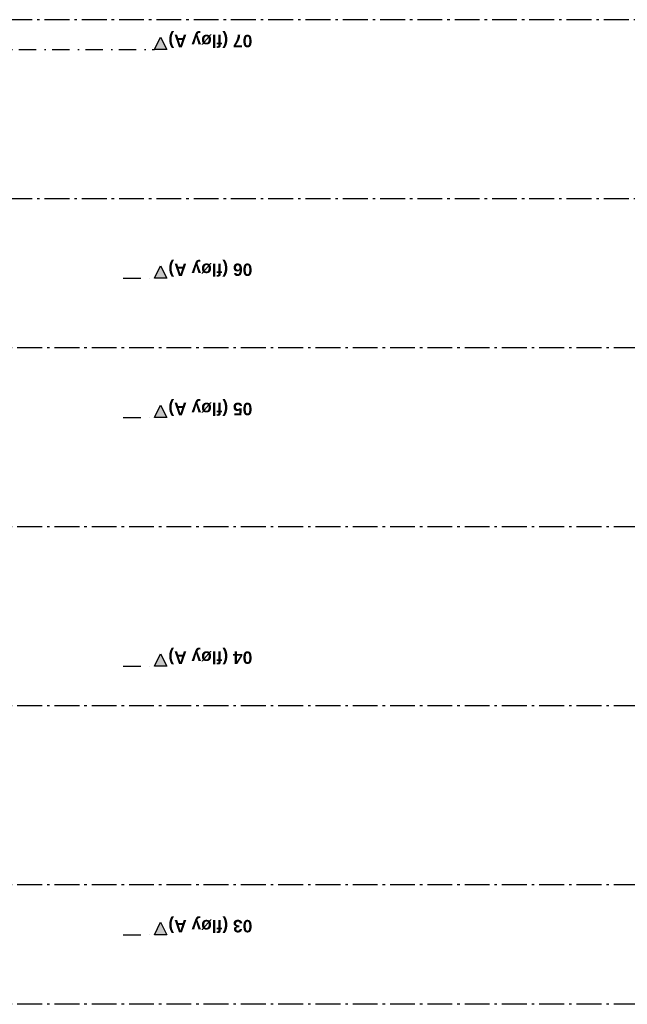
# Model space of a CAD drawing. Header units: millimetres. Extents: x -117798 to 93698, y -84437 to 74219.
# Tile 14 of 34: x -59960 to -47739, y -28217 to -8417. Entities that reach past the tile are written whole.
import ezdxf
from ezdxf.enums import TextEntityAlignment as Align

# ---------------------------------------------------------------- set-up
doc = ezdxf.new("R2010")
doc.units = ezdxf.units.MM
doc.header["$LTSCALE"] = 0.5
doc.header["$MEASUREMENT"] = 0
for name, pattern in [('Akselinje', [1500, 1000, -200, 100, -200]), ('PLINE', [0]), ('Prikk & stiplet', [1340.555525, 705.555534, -352.777767, 0, -282.222223])]:
    doc.linetypes.add(name, pattern=pattern)
doc.layers.add('82-- Modullinjer', color=7, linetype='Continuous')
doc.layers.add('852- Snittmarkør', color=7, linetype='Continuous')
doc.styles.add('GENERATED_STYLE_1', font='arial.ttf')

# ---------------------------------------------------------------- blocks, each defined once
blk = doc.blocks.new('Standard grid marker[19]', base_point=(20939, -22217))
at = {"layer": '82-- Modullinjer', "linetype": 'Akselinje'}
blk.add_line((20739, -22217), (-81321, -22217), dxfattribs=at)
at = {"layer": '82-- Modullinjer', "style": 'GENERATED_STYLE_1'}
for tag, p in [('AC_MarkerText_1_1', (-81899, -22257)), ('AC_MarkerText_1_0', (21062, -22257))]:
    blk.add_attdef(tag, text='', height=175, rotation=90, dxfattribs=at).set_placement(p, align=Align.TOP_CENTER)
blk = doc.blocks.new('Standard grid marker[22]', base_point=(20739, -12017))
at = {"layer": '82-- Modullinjer', "linetype": 'Akselinje'}
blk.add_line((20539, -12017), (-81321, -12017), dxfattribs=at)
at = {"layer": '82-- Modullinjer', "style": 'GENERATED_STYLE_1'}
for tag, p in [('AC_MarkerText_1_1', (-81899, -12057)), ('AC_MarkerText_1_0', (20862, -12057))]:
    blk.add_attdef(tag, text='', height=175, rotation=90, dxfattribs=at).set_placement(p, align=Align.TOP_CENTER)
blk = doc.blocks.new('Standard grid marker[28]', base_point=(20939, -28217))
at = {"layer": '82-- Modullinjer', "linetype": 'Akselinje'}
blk.add_line((20739, -28217), (-81321, -28217), dxfattribs=at)
at = {"layer": '82-- Modullinjer', "style": 'GENERATED_STYLE_1'}
for tag, p in [('AC_MarkerText_1_1', (-81899, -28257)), ('AC_MarkerText_1_0', (21062, -28257))]:
    blk.add_attdef(tag, text='', height=175, rotation=90, dxfattribs=at).set_placement(p, align=Align.TOP_CENTER)
blk = doc.blocks.new('Standard grid marker[29]', base_point=(20939, -25817))
at = {"layer": '82-- Modullinjer', "linetype": 'Akselinje'}
blk.add_line((20739, -25817), (-81321, -25817), dxfattribs=at)
at = {"layer": '82-- Modullinjer', "style": 'GENERATED_STYLE_1'}
for tag, p in [('AC_MarkerText_1_1', (-81899, -25857)), ('AC_MarkerText_1_0', (21062, -25857))]:
    blk.add_attdef(tag, text='', height=175, rotation=90, dxfattribs=at).set_placement(p, align=Align.TOP_CENTER)
blk = doc.blocks.new('Standard grid marker[30]', base_point=(20939, -18617))
at = {"layer": '82-- Modullinjer', "linetype": 'Akselinje'}
blk.add_line((20739, -18617), (-81321, -18617), dxfattribs=at)
at = {"layer": '82-- Modullinjer', "style": 'GENERATED_STYLE_1'}
for tag, p in [('AC_MarkerText_1_1', (-81899, -18657)), ('AC_MarkerText_1_0', (21062, -18657))]:
    blk.add_attdef(tag, text='', height=175, rotation=90, dxfattribs=at).set_placement(p, align=Align.TOP_CENTER)
blk = doc.blocks.new('Standard grid marker[31]', base_point=(20939, -15017))
at = {"layer": '82-- Modullinjer', "linetype": 'Akselinje'}
blk.add_line((20739, -15017), (-81321, -15017), dxfattribs=at)
at = {"layer": '82-- Modullinjer', "style": 'GENERATED_STYLE_1'}
for tag, p in [('AC_MarkerText_1_1', (-81899, -15057)), ('AC_MarkerText_1_0', (21062, -15057))]:
    blk.add_attdef(tag, text='', height=175, rotation=90, dxfattribs=at).set_placement(p, align=Align.TOP_CENTER)
blk = doc.blocks.new('Standard grid marker[32]', base_point=(20739, -8417))
at = {"layer": '82-- Modullinjer', "linetype": 'Akselinje'}
blk.add_line((20539, -8417), (-81321, -8417), dxfattribs=at)
at = {"layer": '82-- Modullinjer', "style": 'GENERATED_STYLE_1'}
for tag, p in [('AC_MarkerText_1_1', (-81899, -8457)), ('AC_MarkerText_1_0', (20862, -8457))]:
    blk.add_attdef(tag, text='', height=175, rotation=90, dxfattribs=at).set_placement(p, align=Align.TOP_CENTER)

msp = doc.modelspace()

# ---------------------------------------------------------------- hatches: boundary and pattern name
at = {"layer": '852- Snittmarkør', "linetype": 'Continuous'}
for points in [[(-57001.3, -9016.9), (-57126.3, -8766.9), (-57251.3, -9016.9)], [(-57001.3, -13616.9), (-57126.3, -13366.9), (-57251.3, -13616.9)], [(-57001.3, -16416.9), (-57126.3, -16166.9), (-57251.3, -16416.9)], [(-57001.3, -21416.9), (-57126.3, -21166.9), (-57251.3, -21416.9)], [(-57001.3, -26816.9), (-57126.3, -26566.9), (-57251.3, -26816.9)]]:
    msp.add_hatch(color=256, dxfattribs=at).paths.add_polyline_path(points)

# ---------------------------------------------------------------- linework, layer by layer
at = {"layer": '852- Snittmarkør', "linetype": 'Prikk & stiplet'}
for p, q in [((-80091.3, -9016.9), (-57251.3, -9016.9)), ((-57876.3, -13616.9), (-57251.3, -13616.9)), ((-57876.3, -16416.9), (-57251.3, -16416.9)), ((-57876.3, -21416.9), (-57251.3, -21416.9)), ((-57876.3, -26816.9), (-57251.3, -26816.9))]:
    msp.add_line(p, q, dxfattribs=at)
at = {"layer": '852- Snittmarkør', "linetype": 'PLINE', "flags": 128}
for points in [[(-57001.3, -9016.9), (-57251.3, -9016.9), (-57126.3, -8766.9)], [(-57001.3, -13616.9), (-57251.3, -13616.9), (-57126.3, -13366.9)], [(-57001.3, -16416.9), (-57251.3, -16416.9), (-57126.3, -16166.9)], [(-57001.3, -21416.9), (-57251.3, -21416.9), (-57126.3, -21166.9)], [(-57001.3, -26816.9), (-57251.3, -26816.9), (-57126.3, -26566.9)]]:
    msp.add_lwpolyline(points, close=True, dxfattribs=at)

# ---------------------------------------------------------------- block references
at = {"layer": '82-- Modullinjer', "linetype": 'PLINE'}
for name, p in [('Standard grid marker[32]', (20739.5, -8416.9)), ('Standard grid marker[22]', (20739.5, -12016.9)), ('Standard grid marker[31]', (20939.5, -15016.9)), ('Standard grid marker[30]', (20939.5, -18616.9)), ('Standard grid marker[19]', (20939.5, -22216.9)), ('Standard grid marker[29]', (20939.5, -25816.9)), ('Standard grid marker[28]', (20939.5, -28216.9))]:
    msp.add_blockref(name, p, dxfattribs=at)

# ---------------------------------------------------------------- texts
at = {"layer": '852- Snittmarkør', "char_height": 250, "attachment_point": 7, "rotation": 180, "style": 'GENERATED_STYLE_1'}
for s, insert in [('\\A1;{\\pql;\\pt0;\\fArial|b1|i0|c0|p0;\\W1.000000;07 (fløy A)}', (-55281.6, -8644.8)), ('\\A1;{\\pql;\\pt0;\\fArial|b1|i0|c0|p0;\\W1.000000;06 (fløy A)}', (-55281.6, -13244.8)), ('\\A1;{\\pql;\\pt0;\\fArial|b1|i0|c0|p0;\\W1.000000;05 (fløy A)}', (-55281.6, -16044.8)), ('\\A1;{\\pql;\\pt0;\\fArial|b1|i0|c0|p0;\\W1.000000;04 (fløy A)}', (-55281.6, -21044.8)), ('\\A1;{\\pql;\\pt0;\\fArial|b1|i0|c0|p0;\\W1.000000;03 (fløy A)}', (-55281.6, -26444.8))]:
    msp.add_mtext(s, dxfattribs=dict(at, insert=insert))

doc.saveas('drawing.dxf')
